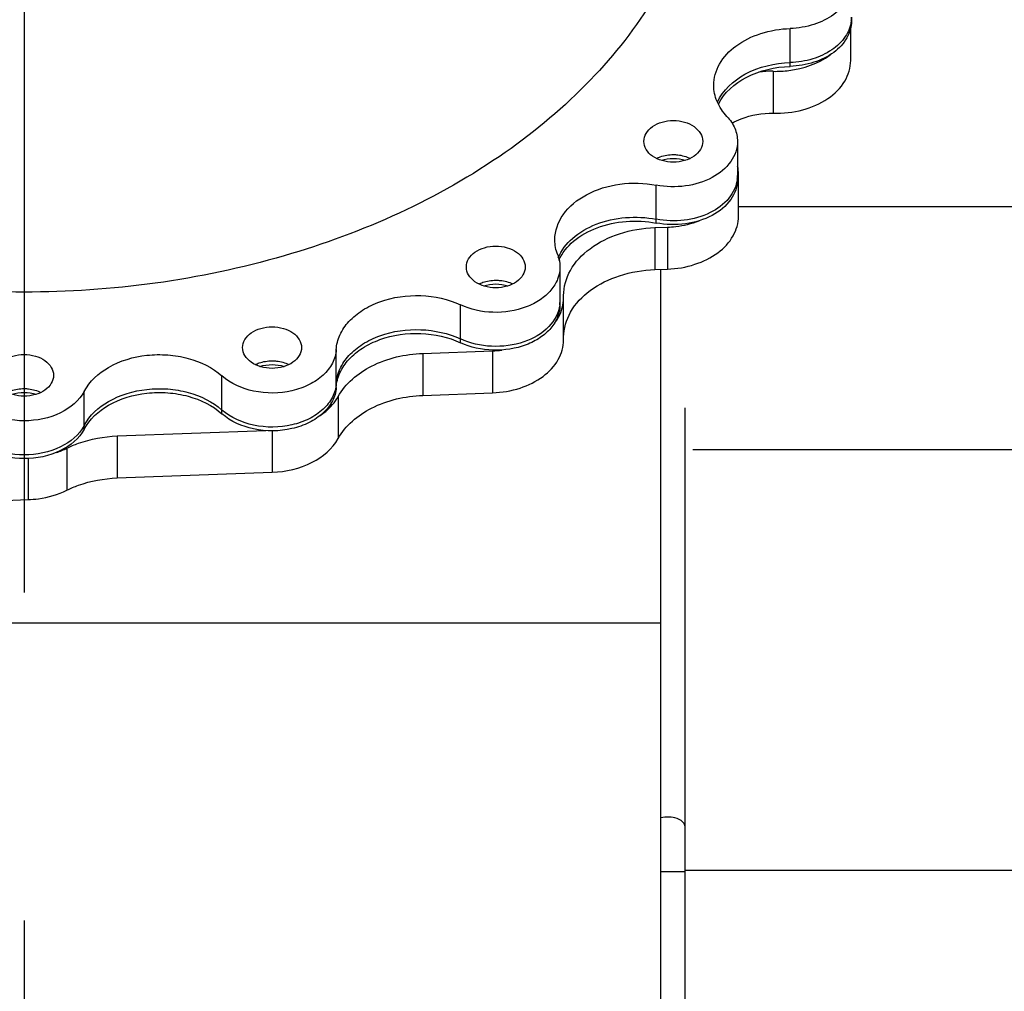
# Model space of a CAD drawing. Header units: millimetres. Extents: x 0 to 1189, y 0 to 841.
# Tile 128 of 136: x 999 to 1014, y 693 to 708. Entities that reach past the tile are written whole.
import ezdxf
from ezdxf.enums import TextEntityAlignment as Align

# ---------------------------------------------------------------- set-up
doc = ezdxf.new("R2010")
doc.units = ezdxf.units.MM
doc.header["$LTSCALE"] = 65.395
doc.linetypes.add('CENTER', pattern=[0.6, 0.375, -0.075, 0.075, -0.075])
doc.layers.get('0').update_dxf_attribs({"linetype": 'CONTINUOUS'})
for name, color, linetype in [('1007_720800_16_SIMPLE1_A_ABL283', 7, 'CONTINUOUS'), ('1007_720800_16_SIMPLE1_T1_A_PBL435', 7, 'CONTINUOUS'), ('1007_720800_16_SIMPLE1_T7_A_PBL436', 7, 'CONTINUOUS'), ('1907_060000_TLKGS_KGS_V_ABL337', 7, 'CONTINUOUS'), ('1907_062000_TLKGS_KGS_TL_V_ABL389', 7, 'CONTINUOUS'), ('1907_725700_07_SIMPLE1_T1_X_PBL391', 7, 'CONTINUOUS'), ('1907_725700_07_SIMPLE1_X_ABL390', 7, 'CONTINUOUS'), ('1997_000000_TLKGS_MARKETING_ABL300', 7, 'CONTINUOUS'), ('1997_030000_TLKGS_V_ABL301', 7, 'CONTINUOUS'), ('1997_700000_TLKGS_V_ABL456', 7, 'CONTINUOUS'), ('1997_727000_11_SIMPLE1_B_ABL457', 7, 'CONTINUOUS'), ('1997_727000_11_SIMPLE1_T1_B_PBL458', 7, 'CONTINUOUS'), ('links_10_VBL258', 7, 'CONTINUOUS')]:
    doc.layers.add(name, color=color, linetype=linetype)
doc.styles.get("Standard").update_dxf_attribs({"font": 'txt', "width": 0.6})
doc.dimstyles.new('DIMSTYLE_3', dxfattribs={"dimtxt": 3.5, "dimasz": 3.5, "dimexe": 1.8, "dimexo": 0, "dimgap": 0.875, "dimtad": 1, "dimlfac": 25, "dimdsep": 46, "dimtxsty": 'Standard', "dimblk": '_FILLED', "dimblk1": '_FILLED', "dimblk2": '_FILLED', "dimcen": 0.09, "dimadec": 0, "dimazin": 0, "dimtp": 0.5, "dimtm": 0.5, "dimtfac": 1, "dimtofl": 0, "dimtmove": 0, "dimatfit": 3, "dimldrblk": '_FILLED', "dimfxl": 1, "dimtolj": 1, "dimarcsym": 0})

# ---------------------------------------------------------------- blocks, each defined once
blk = doc.blocks.new('_FILLED')
at = {"color": 0, "linetype": 'ByBlock'}
blk.add_solid([(0, 0), (-1, 0.1671), (-1, -0.1671)], dxfattribs=at)
blk = doc.blocks.new('*D4')
at = {"color": 2, "linetype": 'Continuous'}
for p, q in [((988.606, 702.208), (988.606, 738.533)), ((999.086, 723.668), (999.086, 738.533)), ((988.606, 736.733), (981.606, 736.733)), ((981.606, 736.733), (993.846, 736.733)), ((1006.086, 736.733), (993.846, 736.733)), ((999.086, 736.733), (1006.086, 736.733))]:
    blk.add_line(p, q, dxfattribs=at)
at = {"color": 2, "linetype": 'Continuous', "xscale": 3.5, "yscale": 3.5, "zscale": 3.5}
blk.add_blockref('_FILLED', (988.606, 736.733), dxfattribs=at)
at = {"color": 2, "linetype": 'Continuous', "xscale": 3.5, "yscale": 3.5, "zscale": 3.5, "rotation": 180}
blk.add_blockref('_FILLED', (999.086, 736.733), dxfattribs=at)
at = {"color": 2, "linetype": 'Continuous', "width": 0.690476}
blk.add_text('262', height=3.5, dxfattribs=at).set_placement((993.846, 737.608), align=Align.CENTER)
blk = doc.blocks.new('1007_720800_16_SIMPLE1_T1_A_PBL435', base_point=(999.086, 707.709))
at = {"layer": '1007_720800_16_SIMPLE1_T1_A_PBL435', "color": 9, "linetype": 'Continuous'}
for p, q in [((1010.543, 707.067), (1010.543, 707.576)), ((1008.54, 704.725), (1008.54, 705.234)), ((1005.612, 702.935), (1005.612, 703.444)), ((1003.753, 702.266), (1003.753, 702.775)), ((1002.044, 701.873), (1002.044, 702.382)), ((999.984, 701.642), (999.984, 702.151))]:
    blk.add_line(p, q, dxfattribs=at)
at = {"layer": '1007_720800_16_SIMPLE1_T1_A_PBL435', "color": 7, "linetype": 'Continuous'}
for p, q in [((1009.754, 705.889), (1009.754, 705.38)), ((1007.099, 704.011), (1007.099, 703.502))]:
    blk.add_line(p, q, dxfattribs=at)
for centre, radius, start, end in [((1010.977, 707.745), 0.482, 353.303, 359.9915), ((1009.272, 705.38), 0.482, 353.2853, 359.9914), ((1006.618, 703.502), 0.482, 353.6989, 359.9928), ((1006.615, 703.503), 0.484, 353.3529, 353.7011)]:
    blk.add_arc(centre, radius, start, end, dxfattribs=at)
for points, knots in [([(999.086, 703.635), (997.777, 703.635), (995.239, 703.974), (992.371, 705.258), (990.602, 706.74), (989.626, 707.985), (989.008, 709.35), (988.855, 710.314), (988.847, 710.786)], [0, 0, 0, 0, 0.286696, 0.553186, 0.675239, 0.789234, 0.896572, 1, 1, 1, 1]), ([(1009.325, 710.786), (1009.317, 710.314), (1009.164, 709.35), (1008.546, 707.985), (1007.57, 706.74), (1005.801, 705.258), (1002.933, 703.974), (1000.395, 703.635), (999.086, 703.635)], [0, 0, 0, 0, 0.103428, 0.210766, 0.324761, 0.446814, 0.713304, 1, 1, 1, 1]), ([(1011.459, 708.254), (1011.459, 708.167), (1011.404, 707.98), (1011.193, 707.762), (1010.893, 707.618), (1010.662, 707.58), (1010.543, 707.576)], [0, 0, 0, 0, 0.210307, 0.445249, 0.711825, 1, 1, 1, 1]), ([(1011.455, 707.689), (1011.446, 707.606), (1011.376, 707.433), (1011.164, 707.236), (1010.875, 707.105), (1010.656, 707.071), (1010.543, 707.067)], [0, 0, 0, 0, 0.211351, 0.448213, 0.714391, 1, 1, 1, 1]), ([(1009.398, 706.728), (1009.398, 706.837), (1009.467, 707.071), (1009.731, 707.343), (1010.106, 707.524), (1010.394, 707.571), (1010.543, 707.576)], [0, 0, 0, 0, 0.210307, 0.445249, 0.711825, 1, 1, 1, 1]), ([(1009.454, 706.474), (1009.533, 706.653), (1009.878, 706.963), (1010.31, 707.059), (1010.543, 707.067)], [0, 0, 0, 0, 0.456544, 1, 1, 1, 1]), ([(1009.596, 706.262), (1009.535, 706.327), (1009.436, 706.472), (1009.398, 706.645), (1009.398, 706.728)], [0, 0, 0, 0, 0.517952, 1, 1, 1, 1]), ([(1008.354, 705.889), (1008.354, 705.93), (1008.381, 706.018), (1008.483, 706.12), (1008.627, 706.185), (1008.737, 706.2), (1008.794, 706.2)], [0, 0, 0, 0, 0.209467, 0.444656, 0.71203, 1, 1, 1, 1]), ([(1008.794, 706.2), (1008.851, 706.2), (1008.961, 706.185), (1009.105, 706.12), (1009.207, 706.018), (1009.234, 705.93), (1009.234, 705.889)], [0, 0, 0, 0, 0.28797, 0.555344, 0.790533, 1, 1, 1, 1]), ([(1009.596, 706.262), (1009.645, 706.21), (1009.724, 706.094), (1009.754, 705.955), (1009.754, 705.889)], [0, 0, 0, 0, 0.517952, 1, 1, 1, 1]), ([(1008.794, 705.577), (1008.737, 705.577), (1008.627, 705.592), (1008.483, 705.657), (1008.381, 705.759), (1008.354, 705.847), (1008.354, 705.889)], [0, 0, 0, 0, 0.28797, 0.555344, 0.790533, 1, 1, 1, 1]), ([(1009.754, 705.889), (1009.754, 705.783), (1009.67, 705.553), (1009.371, 705.318), (1008.974, 705.199), (1008.683, 705.206), (1008.54, 705.234)], [0, 0, 0, 0, 0.206021, 0.444098, 0.716024, 1, 1, 1, 1]), ([(1009.234, 705.889), (1009.234, 705.847), (1009.207, 705.759), (1009.105, 705.657), (1008.961, 705.592), (1008.851, 705.577), (1008.794, 705.577)], [0, 0, 0, 0, 0.209467, 0.444656, 0.71203, 1, 1, 1, 1]), ([(1008.542, 705.635), (1008.561, 705.644), (1008.641, 705.677), (1008.729, 705.691), (1008.794, 705.691)], [0, 0, 0, 0, 0.241014, 1, 1, 1, 1]), ([(1008.794, 705.691), (1008.816, 705.691), (1008.903, 705.686), (1008.989, 705.663), (1009.046, 705.635)], [0, 0, 0, 0, 0.257997, 1, 1, 1, 1]), ([(1009.751, 705.323), (1009.739, 705.221), (1009.637, 705.008), (1009.339, 704.796), (1008.955, 704.689), (1008.677, 704.698), (1008.54, 704.725)], [0, 0, 0, 0, 0.207626, 0.447736, 0.718759, 1, 1, 1, 1]), ([(1007.022, 704.416), (1007.022, 704.548), (1007.127, 704.836), (1007.501, 705.129), (1007.997, 705.278), (1008.361, 705.269), (1008.54, 705.234)], [0, 0, 0, 0, 0.206021, 0.444098, 0.716024, 1, 1, 1, 1]), ([(1007.072, 704.149), (1007.119, 704.26), (1007.284, 704.47), (1007.645, 704.674), (1008.081, 704.77), (1008.389, 704.754), (1008.54, 704.725)], [0, 0, 0, 0, 0.21396, 0.458213, 0.726009, 1, 1, 1, 1]), ([(1005.699, 704.011), (1005.699, 704.053), (1005.726, 704.141), (1005.829, 704.243), (1005.973, 704.308), (1006.083, 704.323), (1006.139, 704.323)], [0, 0, 0, 0, 0.209467, 0.444656, 0.71203, 1, 1, 1, 1]), ([(1006.139, 704.323), (1006.196, 704.323), (1006.306, 704.308), (1006.45, 704.243), (1006.553, 704.141), (1006.579, 704.053), (1006.579, 704.011)], [0, 0, 0, 0, 0.28797, 0.555344, 0.790533, 1, 1, 1, 1]), ([(1007.099, 704.011), (1007.099, 703.95), (1007.074, 703.823), (1006.967, 703.652), (1006.803, 703.509), (1006.517, 703.366), (1006.099, 703.302), (1005.762, 703.374), (1005.612, 703.444)], [0, 0, 0, 0, 0.100384, 0.207277, 0.324507, 0.45246, 0.727825, 1, 1, 1, 1]), ([(1006.139, 703.7), (1006.083, 703.7), (1005.973, 703.715), (1005.829, 703.78), (1005.726, 703.882), (1005.699, 703.97), (1005.699, 704.011)], [0, 0, 0, 0, 0.28797, 0.555344, 0.790533, 1, 1, 1, 1]), ([(1006.579, 704.011), (1006.579, 703.97), (1006.553, 703.882), (1006.45, 703.78), (1006.306, 703.715), (1006.196, 703.7), (1006.139, 703.7)], [0, 0, 0, 0, 0.209467, 0.444656, 0.71203, 1, 1, 1, 1]), ([(1005.887, 703.757), (1005.906, 703.767), (1005.986, 703.8), (1006.074, 703.813), (1006.139, 703.813)], [0, 0, 0, 0, 0.241014, 1, 1, 1, 1]), ([(1006.139, 703.813), (1006.162, 703.813), (1006.248, 703.809), (1006.334, 703.786), (1006.391, 703.757)], [0, 0, 0, 0, 0.257997, 1, 1, 1, 1]), ([(1003.753, 702.775), (1003.758, 702.85), (1003.799, 703.005), (1003.94, 703.21), (1004.148, 703.379), (1004.504, 703.548), (1005.016, 703.62), (1005.427, 703.53), (1005.612, 703.444)], [0, 0, 0, 0, 0.100568, 0.208248, 0.326235, 0.454533, 0.729232, 1, 1, 1, 1]), ([(1007.096, 703.447), (1007.082, 703.325), (1006.941, 703.072), (1006.552, 702.859), (1006.08, 702.796), (1005.756, 702.868), (1005.612, 702.935)], [0, 0, 0, 0, 0.207256, 0.453775, 0.729136, 1, 1, 1, 1]), ([(1002.354, 702.806), (1002.354, 702.847), (1002.381, 702.936), (1002.483, 703.037), (1002.627, 703.102), (1002.737, 703.117), (1002.794, 703.117)], [0, 0, 0, 0, 0.209467, 0.444656, 0.71203, 1, 1, 1, 1]), ([(1002.794, 703.117), (1002.851, 703.117), (1002.961, 703.102), (1003.105, 703.037), (1003.207, 702.936), (1003.234, 702.847), (1003.234, 702.806)], [0, 0, 0, 0, 0.28797, 0.555344, 0.790533, 1, 1, 1, 1]), ([(1003.753, 702.266), (1003.758, 702.341), (1003.799, 702.496), (1003.94, 702.701), (1004.148, 702.87), (1004.504, 703.039), (1005.016, 703.111), (1005.427, 703.021), (1005.612, 702.935)], [0, 0, 0, 0, 0.100568, 0.208248, 0.326235, 0.454533, 0.729232, 1, 1, 1, 1]), ([(1002.794, 702.495), (1002.737, 702.495), (1002.627, 702.51), (1002.483, 702.575), (1002.381, 702.676), (1002.354, 702.765), (1002.354, 702.806)], [0, 0, 0, 0, 0.28797, 0.555344, 0.790533, 1, 1, 1, 1]), ([(1003.234, 702.806), (1003.234, 702.765), (1003.207, 702.676), (1003.105, 702.575), (1002.961, 702.51), (1002.851, 702.495), (1002.794, 702.495)], [0, 0, 0, 0, 0.209467, 0.444656, 0.71203, 1, 1, 1, 1]), ([(998.646, 702.391), (998.646, 702.432), (998.673, 702.521), (998.775, 702.622), (998.919, 702.687), (999.029, 702.702), (999.086, 702.702)], [0, 0, 0, 0, 0.209467, 0.444656, 0.71203, 1, 1, 1, 1]), ([(999.086, 702.702), (999.143, 702.702), (999.253, 702.687), (999.397, 702.622), (999.499, 702.521), (999.526, 702.432), (999.526, 702.391)], [0, 0, 0, 0, 0.28797, 0.555344, 0.790533, 1, 1, 1, 1]), ([(999.984, 702.151), (1000.064, 702.302), (1000.357, 702.564), (1000.824, 702.698), (1001.234, 702.706), (1001.627, 702.64), (1001.903, 702.508), (1002.044, 702.382)], [0, 0, 0, 0, 0.222143, 0.481879, 0.61868, 0.75359, 1, 1, 1, 1]), ([(1003.753, 702.775), (1003.749, 702.705), (1003.706, 702.561), (1003.56, 702.38), (1003.348, 702.239), (1002.998, 702.118), (1002.528, 702.113), (1002.176, 702.266), (1002.044, 702.382)], [0, 0, 0, 0, 0.101248, 0.211434, 0.333817, 0.46706, 0.744854, 1, 1, 1, 1]), ([(1002.542, 702.552), (1002.561, 702.561), (1002.641, 702.595), (1002.729, 702.608), (1002.794, 702.608)], [0, 0, 0, 0, 0.241014, 1, 1, 1, 1]), ([(1002.794, 702.608), (1002.816, 702.608), (1002.903, 702.604), (1002.989, 702.58), (1003.046, 702.552)], [0, 0, 0, 0, 0.257997, 1, 1, 1, 1]), ([(999.086, 702.08), (999.029, 702.08), (998.919, 702.095), (998.775, 702.16), (998.673, 702.261), (998.646, 702.35), (998.646, 702.391)], [0, 0, 0, 0, 0.28797, 0.555344, 0.790533, 1, 1, 1, 1]), ([(999.526, 702.391), (999.526, 702.35), (999.499, 702.261), (999.397, 702.16), (999.253, 702.095), (999.143, 702.08), (999.086, 702.08)], [0, 0, 0, 0, 0.209467, 0.444656, 0.71203, 1, 1, 1, 1]), ([(1003.753, 702.266), (1003.749, 702.196), (1003.706, 702.052), (1003.56, 701.87), (1003.348, 701.73), (1002.998, 701.609), (1002.528, 701.604), (1002.176, 701.757), (1002.044, 701.873)], [0, 0, 0, 0, 0.101248, 0.211434, 0.333817, 0.46706, 0.744854, 1, 1, 1, 1]), ([(999.984, 702.151), (999.91, 702.012), (999.621, 701.778), (999.086, 701.676), (998.551, 701.778), (998.262, 702.012), (998.188, 702.151)], [0, 0, 0, 0, 0.229638, 0.5, 0.770362, 1, 1, 1, 1]), ([(998.834, 702.137), (998.853, 702.146), (998.933, 702.179), (999.02, 702.193), (999.086, 702.193)], [0, 0, 0, 0, 0.241014, 1, 1, 1, 1]), ([(999.086, 702.193), (999.108, 702.193), (999.195, 702.188), (999.281, 702.165), (999.338, 702.137)], [0, 0, 0, 0, 0.257997, 1, 1, 1, 1]), ([(999.984, 701.642), (1000.064, 701.793), (1000.357, 702.055), (1000.824, 702.189), (1001.234, 702.197), (1001.627, 702.131), (1001.903, 701.998), (1002.044, 701.873)], [0, 0, 0, 0, 0.222143, 0.481879, 0.61868, 0.75359, 1, 1, 1, 1]), ([(999.984, 701.642), (999.91, 701.503), (999.621, 701.269), (999.086, 701.167), (998.551, 701.269), (998.262, 701.503), (998.188, 701.642)], [0, 0, 0, 0, 0.229638, 0.5, 0.770362, 1, 1, 1, 1])]:
    blk.add_open_spline(points, degree=3, knots=knots, dxfattribs=at)
for points in [[(1007.065, 704.191), (1007.038, 704.262), (1007.022, 704.34), (1007.022, 704.416)], [(1007.065, 704.191), (1007.087, 704.134), (1007.099, 704.072), (1007.099, 704.011)]]:
    blk.add_open_spline(points, degree=3, dxfattribs=at)
blk = doc.blocks.new('1007_720800_16_SIMPLE1_T7_A_PBL436', base_point=(999.086, 707.223))
at = {"layer": '1007_720800_16_SIMPLE1_T7_A_PBL436', "color": 7, "linetype": 'Continuous'}
for p, q in [((1011.459, 707.745), (1011.459, 707.688)), ((1009.754, 705.38), (1009.754, 705.323)), ((1007.099, 703.502), (1007.099, 703.446))]:
    blk.add_line(p, q, dxfattribs=at)
at = {"layer": '1007_720800_16_SIMPLE1_T7_A_PBL436', "color": 9, "linetype": 'Continuous'}
for p, q in [((1010.543, 707.01), (1010.543, 707.067)), ((1008.54, 704.668), (1008.54, 704.725)), ((1005.612, 702.879), (1005.612, 702.935)), ((1003.753, 702.209), (1003.753, 702.266)), ((1002.044, 701.817), (1002.044, 701.873)), ((999.984, 701.586), (999.984, 701.642))]:
    blk.add_line(p, q, dxfattribs=at)
at = {"layer": '1007_720800_16_SIMPLE1_T7_A_PBL436', "color": 7, "linetype": 'Continuous'}
for centre, radius, start, end in [((1010.977, 707.745), 0.482, 353.303, 359.9915), ((1009.272, 705.38), 0.482, 353.2853, 359.9914), ((1006.618, 703.502), 0.482, 353.6989, 359.9928), ((1006.615, 703.503), 0.484, 353.3529, 353.7011)]:
    blk.add_arc(centre, radius, start, end, dxfattribs=at)
for points, knots in [([(1011.455, 707.689), (1011.446, 707.606), (1011.376, 707.433), (1011.164, 707.236), (1010.875, 707.105), (1010.656, 707.071), (1010.543, 707.067)], [0, 0, 0, 0, 0.211351, 0.448213, 0.714391, 1, 1, 1, 1]), ([(1011.459, 707.688), (1011.459, 707.601), (1011.404, 707.414), (1011.193, 707.196), (1010.893, 707.052), (1010.662, 707.014), (1010.543, 707.01)], [0, 0, 0, 0, 0.210307, 0.445249, 0.711825, 1, 1, 1, 1]), ([(1009.454, 706.474), (1009.533, 706.653), (1009.878, 706.963), (1010.31, 707.059), (1010.543, 707.067)], [0, 0, 0, 0, 0.456544, 1, 1, 1, 1]), ([(1009.468, 706.447), (1009.554, 706.618), (1009.896, 706.911), (1010.317, 707.003), (1010.543, 707.01)], [0, 0, 0, 0, 0.45858, 1, 1, 1, 1]), ([(1008.542, 705.635), (1008.561, 705.644), (1008.641, 705.677), (1008.729, 705.691), (1008.794, 705.691)], [0, 0, 0, 0, 0.241014, 1, 1, 1, 1]), ([(1008.794, 705.691), (1008.816, 705.691), (1008.903, 705.686), (1008.989, 705.663), (1009.046, 705.635)], [0, 0, 0, 0, 0.257997, 1, 1, 1, 1]), ([(1009.754, 705.323), (1009.754, 705.217), (1009.67, 704.987), (1009.371, 704.752), (1008.974, 704.633), (1008.683, 704.641), (1008.54, 704.668)], [0, 0, 0, 0, 0.206021, 0.444098, 0.716024, 1, 1, 1, 1]), ([(1009.751, 705.323), (1009.739, 705.221), (1009.637, 705.008), (1009.339, 704.796), (1008.955, 704.689), (1008.677, 704.698), (1008.54, 704.725)], [0, 0, 0, 0, 0.207626, 0.447736, 0.718759, 1, 1, 1, 1]), ([(1007.072, 704.149), (1007.119, 704.26), (1007.284, 704.47), (1007.645, 704.674), (1008.081, 704.77), (1008.389, 704.754), (1008.54, 704.725)], [0, 0, 0, 0, 0.21396, 0.458213, 0.726009, 1, 1, 1, 1]), ([(1007.082, 704.114), (1007.132, 704.222), (1007.3, 704.425), (1007.659, 704.621), (1008.089, 704.713), (1008.392, 704.697), (1008.54, 704.668)], [0, 0, 0, 0, 0.214931, 0.459616, 0.726935, 1, 1, 1, 1]), ([(1005.887, 703.757), (1005.906, 703.767), (1005.986, 703.8), (1006.074, 703.813), (1006.139, 703.813)], [0, 0, 0, 0, 0.241014, 1, 1, 1, 1]), ([(1006.139, 703.813), (1006.162, 703.813), (1006.248, 703.809), (1006.334, 703.786), (1006.391, 703.757)], [0, 0, 0, 0, 0.257997, 1, 1, 1, 1]), ([(1007.096, 703.447), (1007.082, 703.325), (1006.941, 703.072), (1006.552, 702.859), (1006.08, 702.796), (1005.756, 702.868), (1005.612, 702.935)], [0, 0, 0, 0, 0.207256, 0.453775, 0.729136, 1, 1, 1, 1]), ([(1007.099, 703.446), (1007.099, 703.384), (1007.074, 703.257), (1006.967, 703.086), (1006.803, 702.944), (1006.517, 702.8), (1006.099, 702.737), (1005.762, 702.809), (1005.612, 702.879)], [0, 0, 0, 0, 0.100384, 0.207277, 0.324507, 0.45246, 0.727825, 1, 1, 1, 1]), ([(1003.753, 702.266), (1003.758, 702.341), (1003.799, 702.496), (1003.94, 702.701), (1004.148, 702.87), (1004.504, 703.039), (1005.016, 703.111), (1005.427, 703.021), (1005.612, 702.935)], [0, 0, 0, 0, 0.100568, 0.208248, 0.326235, 0.454533, 0.729232, 1, 1, 1, 1]), ([(1003.753, 702.209), (1003.758, 702.284), (1003.799, 702.439), (1003.94, 702.644), (1004.148, 702.813), (1004.504, 702.982), (1005.016, 703.054), (1005.427, 702.964), (1005.612, 702.879)], [0, 0, 0, 0, 0.100568, 0.208248, 0.326235, 0.454533, 0.729232, 1, 1, 1, 1]), ([(1002.542, 702.552), (1002.561, 702.561), (1002.641, 702.595), (1002.729, 702.608), (1002.794, 702.608)], [0, 0, 0, 0, 0.241014, 1, 1, 1, 1]), ([(1002.794, 702.608), (1002.816, 702.608), (1002.903, 702.604), (1002.989, 702.58), (1003.046, 702.552)], [0, 0, 0, 0, 0.257997, 1, 1, 1, 1]), ([(1003.753, 702.266), (1003.749, 702.196), (1003.706, 702.052), (1003.56, 701.87), (1003.348, 701.73), (1002.998, 701.609), (1002.528, 701.604), (1002.176, 701.757), (1002.044, 701.873)], [0, 0, 0, 0, 0.101248, 0.211434, 0.333817, 0.46706, 0.744854, 1, 1, 1, 1]), ([(1003.753, 702.209), (1003.749, 702.14), (1003.706, 701.996), (1003.56, 701.814), (1003.348, 701.673), (1002.998, 701.553), (1002.528, 701.548), (1002.176, 701.7), (1002.044, 701.817)], [0, 0, 0, 0, 0.101248, 0.211434, 0.333817, 0.46706, 0.744854, 1, 1, 1, 1]), ([(998.834, 702.137), (998.853, 702.146), (998.933, 702.179), (999.02, 702.193), (999.086, 702.193)], [0, 0, 0, 0, 0.241014, 1, 1, 1, 1]), ([(999.086, 702.193), (999.108, 702.193), (999.195, 702.188), (999.281, 702.165), (999.338, 702.137)], [0, 0, 0, 0, 0.257997, 1, 1, 1, 1]), ([(999.984, 701.642), (1000.064, 701.793), (1000.357, 702.055), (1000.824, 702.189), (1001.234, 702.197), (1001.627, 702.131), (1001.903, 701.998), (1002.044, 701.873)], [0, 0, 0, 0, 0.222143, 0.481879, 0.61868, 0.75359, 1, 1, 1, 1]), ([(999.984, 701.586), (1000.064, 701.736), (1000.357, 701.998), (1000.824, 702.132), (1001.234, 702.14), (1001.627, 702.074), (1001.903, 701.942), (1002.044, 701.817)], [0, 0, 0, 0, 0.222143, 0.481879, 0.61868, 0.75359, 1, 1, 1, 1]), ([(999.984, 701.642), (999.91, 701.503), (999.621, 701.269), (999.086, 701.167), (998.551, 701.269), (998.262, 701.503), (998.188, 701.642)], [0, 0, 0, 0, 0.229638, 0.5, 0.770362, 1, 1, 1, 1]), ([(999.984, 701.586), (999.91, 701.446), (999.621, 701.213), (999.086, 701.11), (998.551, 701.213), (998.262, 701.446), (998.188, 701.586)], [0, 0, 0, 0, 0.229638, 0.5, 0.770362, 1, 1, 1, 1])]:
    blk.add_open_spline(points, degree=3, knots=knots, dxfattribs=at)
for points in [[(1008.612, 705.606), (1008.67, 705.625), (1008.733, 705.634), (1008.794, 705.634)], [(1008.794, 705.634), (1008.856, 705.634), (1008.918, 705.625), (1008.977, 705.606)], [(1005.957, 703.729), (1006.015, 703.748), (1006.078, 703.757), (1006.139, 703.757)], [(1006.139, 703.757), (1006.201, 703.757), (1006.263, 703.748), (1006.322, 703.729)], [(1002.612, 702.524), (1002.67, 702.542), (1002.733, 702.552), (1002.794, 702.552)], [(1002.794, 702.552), (1002.856, 702.552), (1002.918, 702.542), (1002.977, 702.524)], [(998.903, 702.108), (998.962, 702.127), (999.024, 702.136), (999.086, 702.136)], [(999.086, 702.136), (999.148, 702.136), (999.21, 702.127), (999.268, 702.108)]]:
    blk.add_open_spline(points, degree=3, dxfattribs=at)
blk = doc.blocks.new('1007_720800_16_SIMPLE1_A_ABL283', base_point=(999.086, 712.383))
at = {"layer": '1007_720800_16_SIMPLE1_T1_A_PBL435'}
blk.add_blockref('1007_720800_16_SIMPLE1_T1_A_PBL435', (999.086, 707.709), dxfattribs=at)
at = {"layer": '1007_720800_16_SIMPLE1_T7_A_PBL436'}
blk.add_blockref('1007_720800_16_SIMPLE1_T7_A_PBL436', (999.086, 707.223), dxfattribs=at)
blk = doc.blocks.new('1997_727000_11_SIMPLE1_T1_B_PBL458', base_point=(1020.806, 687.005))
at = {"layer": '1997_727000_11_SIMPLE1_T1_B_PBL458', "color": 7, "linetype": 'Continuous'}
for p, q in [((1033.006, 704.91), (1009.769, 704.91)), ((1008.966, 701.903), (1008.966, 688.006)), ((1033.006, 701.279), (1009.086, 701.279)), ((1033.006, 694.991), (1008.966, 694.991))]:
    blk.add_line(p, q, dxfattribs=at)
at = {"layer": '1997_727000_11_SIMPLE1_T1_B_PBL458', "color": 9, "linetype": 'Continuous'}
blk.add_line((1008.966, 694.967), (1008.606, 694.967), dxfattribs=at)
blk.add_open_spline([(1008.966, 695.657), (1008.966, 695.709), (1008.858, 695.773), (1008.731, 695.79), (1008.647, 695.785), (1008.606, 695.777)], degree=3, knots=[0, 0, 0, 0, 0.391339, 0.690245, 1, 1, 1, 1], dxfattribs=at)
blk = doc.blocks.new('1997_727000_11_SIMPLE1_B_ABL457', base_point=(1020.806, 687.005))
at = {"layer": '1997_727000_11_SIMPLE1_T1_B_PBL458'}
blk.add_blockref('1997_727000_11_SIMPLE1_T1_B_PBL458', (1020.806, 687.005), dxfattribs=at)
blk = doc.blocks.new('1997_700000_TLKGS_V_ABL456', base_point=(1020.806, 687.005))
at = {"layer": '1997_727000_11_SIMPLE1_B_ABL457'}
blk.add_blockref('1997_727000_11_SIMPLE1_B_ABL457', (1020.806, 687.005), dxfattribs=at)
blk = doc.blocks.new('1997_030000_TLKGS_V_ABL301', base_point=(991.006, 633.805))
at = {"layer": '1997_700000_TLKGS_V_ABL456'}
blk.add_blockref('1997_700000_TLKGS_V_ABL456', (1020.806, 687.005), dxfattribs=at)
blk = doc.blocks.new('1907_725700_07_SIMPLE1_T1_X_PBL391', base_point=(986.146, 698.518))
at = {"layer": '1907_725700_07_SIMPLE1_T1_X_PBL391', "color": 2, "linetype": 'CENTER'}
blk.add_line((999.086, 723.668), (999.086, 689.911), dxfattribs=at)
at = {"layer": '1907_725700_07_SIMPLE1_T1_X_PBL391', "color": 7, "linetype": 'Continuous'}
for p, q in [((1011.447, 707.1), (1011.447, 707.588)), ((1009.769, 704.77), (1009.769, 705.398)), ((1008.518, 704.6), (1008.707, 704.607)), ((1008.518, 703.972), (1008.707, 703.979)), ((1008.606, 698.693), (1008.606, 703.975)), ((1007.153, 703.564), (1007.153, 703.583)), ((1007.154, 703.549), (1007.153, 703.564)), ((1007.154, 702.921), (1007.154, 703.549)), ((1005.047, 702.719), (1006.092, 702.758)), ((1005.047, 702.091), (1006.092, 702.13)), ((1000.475, 701.485), (1002.702, 701.567)), ((1000.475, 700.857), (1002.797, 700.943)), ((997.966, 700.49), (999.145, 700.534)), ((988.086, 698.693), (1008.606, 698.693)), ((1008.606, 673.367), (1008.606, 698.693))]:
    blk.add_line(p, q, dxfattribs=at)
at = {"layer": '1907_725700_07_SIMPLE1_T1_X_PBL391', "color": 9, "linetype": 'Continuous'}
for p, q in [((1010.288, 706.936), (1010.288, 706.308)), ((1008.518, 704.6), (1008.518, 703.972)), ((1008.707, 704.607), (1008.707, 703.979)), ((1005.047, 702.719), (1005.047, 702.091)), ((1006.092, 702.758), (1006.092, 702.13)), ((1003.782, 702.073), (1003.782, 701.445)), ((1000.475, 701.485), (1000.475, 700.857)), ((1002.797, 701.563), (1002.797, 700.943)), ((999.727, 701.303), (999.727, 700.675)), ((999.145, 701.15), (999.145, 700.534))]:
    blk.add_line(p, q, dxfattribs=at)
at = {"layer": '1907_725700_07_SIMPLE1_T1_X_PBL391', "color": 7, "linetype": 'Continuous'}
for centre, radius, start, end in [((1010.256, 705.645), 1.292, 88.5614, 98.1999), ((1009.201, 705.397), 0.568, 0.05, 12.0622), ((1009.192, 705.4), 0.577, 345.5884, 352.2342), ((1009.205, 705.398), 0.563, 352.251, 359.9869), ((1006.034, 704.324), 1.568, 272.1146, 277.1744)]:
    blk.add_arc(centre, radius, start, end, dxfattribs=at)
for points, knots in [([(1010.288, 706.936), (1010.367, 706.934), (1010.664, 706.949), (1010.962, 707.051), (1011.138, 707.181)], [0, 0, 0, 0, 0.26392, 1, 1, 1, 1]), ([(1010.288, 706.308), (1010.436, 706.305), (1010.724, 706.337), (1011.104, 706.501), (1011.376, 706.761), (1011.447, 706.992), (1011.447, 707.1)], [0, 0, 0, 0, 0.287717, 0.555697, 0.791124, 1, 1, 1, 1]), ([(1009.673, 706.161), (1009.717, 706.187), (1009.909, 706.278), (1010.126, 706.312), (1010.288, 706.308)], [0, 0, 0, 0, 0.238716, 1, 1, 1, 1]), ([(1008.707, 703.979), (1008.846, 703.984), (1009.113, 704.029), (1009.461, 704.198), (1009.705, 704.451), (1009.769, 704.668), (1009.769, 704.77)], [0, 0, 0, 0, 0.288191, 0.554662, 0.789576, 1, 1, 1, 1]), ([(1007.153, 703.583), (1007.153, 703.713), (1007.234, 703.992), (1007.549, 704.319), (1007.996, 704.536), (1008.339, 704.593), (1008.518, 704.6)], [0, 0, 0, 0, 0.210425, 0.445339, 0.711809, 1, 1, 1, 1]), ([(1008.707, 704.607), (1008.748, 704.608), (1008.909, 704.621), (1009.067, 704.658), (1009.179, 704.7)], [0, 0, 0, 0, 0.255261, 1, 1, 1, 1]), ([(1007.153, 702.961), (1007.154, 703.091), (1007.237, 703.369), (1007.552, 703.692), (1007.997, 703.908), (1008.34, 703.965), (1008.518, 703.972)], [0, 0, 0, 0, 0.210475, 0.445529, 0.711982, 1, 1, 1, 1]), ([(1007.021, 703.175), (1007.042, 703.203), (1007.115, 703.314), (1007.154, 703.45), (1007.154, 703.549)], [0, 0, 0, 0, 0.263119, 1, 1, 1, 1]), ([(1006.092, 702.13), (1006.231, 702.135), (1006.498, 702.18), (1006.846, 702.349), (1007.09, 702.602), (1007.154, 702.819), (1007.154, 702.921)], [0, 0, 0, 0, 0.288191, 0.554661, 0.789575, 1, 1, 1, 1]), ([(1003.782, 702.073), (1003.89, 702.27), (1004.293, 702.602), (1004.784, 702.709), (1005.047, 702.719)], [0, 0, 0, 0, 0.460359, 1, 1, 1, 1]), ([(1003.512, 701.789), (1003.541, 701.808), (1003.646, 701.887), (1003.735, 701.989), (1003.782, 702.073)], [0, 0, 0, 0, 0.265332, 1, 1, 1, 1]), ([(1003.782, 701.445), (1003.89, 701.642), (1004.293, 701.974), (1004.784, 702.081), (1005.047, 702.091)], [0, 0, 0, 0, 0.460359, 1, 1, 1, 1]), ([(999.727, 701.303), (999.782, 701.33), (1000.02, 701.431), (1000.28, 701.477), (1000.475, 701.485)], [0, 0, 0, 0, 0.241231, 1, 1, 1, 1]), ([(1002.797, 700.943), (1003.002, 700.95), (1003.384, 701.034), (1003.697, 701.292), (1003.782, 701.445)], [0, 0, 0, 0, 0.539641, 1, 1, 1, 1]), ([(999.727, 700.675), (999.782, 700.703), (1000.02, 700.803), (1000.28, 700.849), (1000.475, 700.857)], [0, 0, 0, 0, 0.241231, 1, 1, 1, 1]), ([(999.145, 700.534), (999.196, 700.536), (999.396, 700.553), (999.593, 700.609), (999.727, 700.675)], [0, 0, 0, 0, 0.258003, 1, 1, 1, 1])]:
    blk.add_open_spline(points, degree=3, knots=knots, dxfattribs=at)
blk.add_open_spline([(999.57, 701.238), (999.623, 701.256), (999.676, 701.278), (999.727, 701.303)], degree=3, dxfattribs=at)
blk = doc.blocks.new('1907_725700_07_SIMPLE1_X_ABL390', base_point=(986.146, 698.518))
at = {"layer": '1907_725700_07_SIMPLE1_T1_X_PBL391'}
blk.add_blockref('1907_725700_07_SIMPLE1_T1_X_PBL391', (986.146, 698.518), dxfattribs=at)
blk = doc.blocks.new('1907_062000_TLKGS_KGS_TL_V_ABL389', base_point=(989.588, 676.724))
at = {"layer": '1907_725700_07_SIMPLE1_X_ABL390'}
blk.add_blockref('1907_725700_07_SIMPLE1_X_ABL390', (986.146, 698.518), dxfattribs=at)
blk = doc.blocks.new('1907_060000_TLKGS_KGS_V_ABL337', base_point=(994.756, 653.944))
at = {"layer": '1907_062000_TLKGS_KGS_TL_V_ABL389'}
blk.add_blockref('1907_062000_TLKGS_KGS_TL_V_ABL389', (989.588, 676.724), dxfattribs=at)
blk = doc.blocks.new('1997_000000_TLKGS_MARKETING_ABL300', base_point=(991.006, 643.184))
at = {"layer": '1907_060000_TLKGS_KGS_V_ABL337'}
blk.add_blockref('1907_060000_TLKGS_KGS_V_ABL337', (994.756, 653.944), dxfattribs=at)
at = {"layer": '1997_030000_TLKGS_V_ABL301'}
blk.add_blockref('1997_030000_TLKGS_V_ABL301', (991.006, 633.805), dxfattribs=at)
blk = doc.blocks.new('LINKS_10_VBL258', base_point=(991.324, 626.408))
at = {"layer": '1007_720800_16_SIMPLE1_A_ABL283'}
blk.add_blockref('1007_720800_16_SIMPLE1_A_ABL283', (999.086, 712.383), dxfattribs=at)
at = {"layer": '1997_000000_TLKGS_MARKETING_ABL300'}
blk.add_blockref('1997_000000_TLKGS_MARKETING_ABL300', (991.006, 643.184), dxfattribs=at)

msp = doc.modelspace()

# ---------------------------------------------------------------- block references
at = {"layer": 'links_10_VBL258'}
msp.add_blockref('LINKS_10_VBL258', (991.32386, 626.40783), dxfattribs=at)

# ---------------------------------------------------------------- dimensions: what is measured, and where the dimension line sits
at = {"color": 2, "linetype": 'Continuous'}
dim = msp.add_linear_dim(base=(999.08596, 736.73264), p1=(988.60596, 702.20847), p2=(999.08596, 723.66846), dimstyle='DIMSTYLE_3', dxfattribs=at)
dim.commit()
dim.dimension.update_dxf_attribs({"geometry": '*D4', "text_midpoint": (993.51262, 736.73264), "dimtype": 160})

doc.saveas('drawing.dxf')
